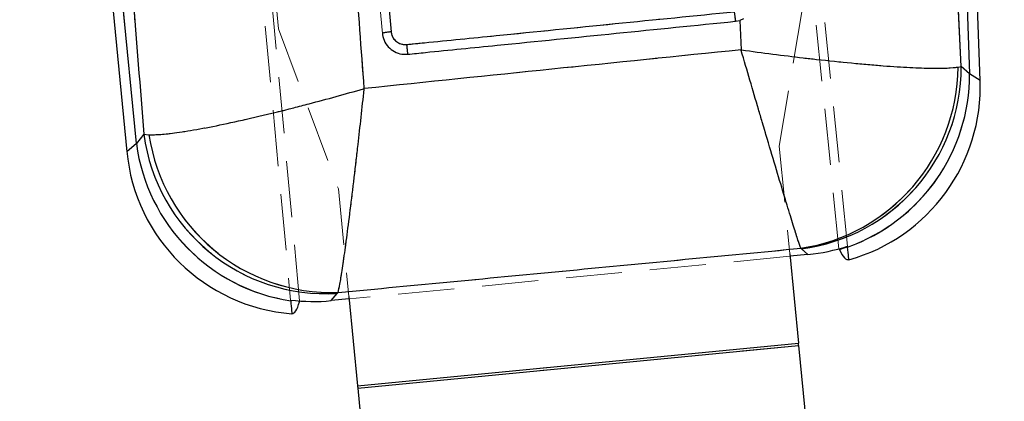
# Model space of a CAD drawing. Header units: millimetres. Extents: x 32 to 375, y 34 to 288.
# Tile 32 of 41: x 164 to 186, y 225 to 233. Entities that reach past the tile are written whole.
import ezdxf

# ---------------------------------------------------------------- set-up
doc = ezdxf.new("R2010")
doc.units = ezdxf.units.MM
doc.linetypes.add('HIDDEN', pattern=[1.905, 1.27, -0.635])
doc.layers.add('FORMATO', color=179, linetype='Continuous')
doc.styles.add('SLDTEXTSTYLE0', font='TXT', dxfattribs={"width": 0.75})
doc.dimstyles.new('SLDDIMSTYLE0', dxfattribs={"dimtxt": 3.5, "dimasz": 3.302, "dimexe": 0, "dimexo": 0.0625, "dimgap": 0.875, "dimtad": 1, "dimdec": 0, "dimrnd": 1e-09, "dimzin": 12, "dimdsep": 46, "dimtxsty": 'SLDTEXTSTYLE0', "dimsah": 1, "dimcen": 0.09, "dimadec": 0, "dimazin": 3, "dimtfac": 1, "dimtdec": 0, "dimtofl": 0, "dimtmove": 0, "dimatfit": 3, "dimfxl": 0, "dimfrac": 2, "dimtolj": 1, "dimtzin": 12, "dimarcsym": 0})

# ---------------------------------------------------------------- blocks, each defined once
blk = doc.blocks.new('_D')
at = {"layer": 'FORMATO'}
for p, q in [((171.726, 287.582), (212.719, 287.582)), ((211.719, 161.573), (211.719, 287.582)), ((202.334, 161.573), (212.719, 161.573))]:
    blk.add_line(p, q, dxfattribs=at)
for points in [[(211.719, 287.582), (211.211, 284.28), (212.227, 284.28)], [(211.719, 161.573), (212.227, 164.875), (211.211, 164.875)]]:
    blk.add_solid(points, dxfattribs=at)
at = {"layer": 'FORMATO', "insert": (207.207, 232.908), "char_height": 3.5, "attachment_point": 1, "rotation": 90, "style": 'SLDTEXTSTYLE0'}
blk.add_mtext('126', dxfattribs=at)

msp = doc.modelspace()

# ---------------------------------------------------------------- linework, layer by layer
at = {"color": 7, "linetype": 'HIDDEN', "lineweight": 18}
for p, q in [((165.273621, 280.599804), (170.228965, 226.990656)), ((170.432236, 226.969601), (165.448844, 280.70327)), ((182.609861, 228.148484), (178.059354, 273.24164)), ((182.805316, 228.208148), (178.28847, 272.831448)), ((166.603872, 267.724925), (169.954655, 233.118825)), ((184.372418, 266.061165), (185.562697, 232.102507)), ((185.373531, 232.26852), (183.726344, 265.755244)), ((169.897873, 258.860559), (172.300223, 233.013571)), ((166.744988, 230.527744), (164.341094, 255.354606)), ((181.263129, 230.464273), (181.898795, 234.275327)), ((180.370681, 233.308122), (180.399162, 232.644268)), ((169.954655, 233.118825), (171.309678, 229.500518)), ((185.299796, 232.254521), (185.373531, 232.26852)), ((185.562259, 232.102894), (185.373531, 232.26852)), ((166.915599, 230.734938), (166.744988, 230.527744)), ((166.915599, 230.734938), (167.030534, 230.725796)), ((181.263129, 230.464273), (181.498118, 228.037358)), ((171.309678, 229.500518), (171.544669, 227.073603)), ((181.747424, 228.159816), (181.762852, 228.148752)), ((181.762852, 228.148752), (181.910997, 228.018739)), ((181.503739, 227.979303), (171.550289, 227.015548)), ((171.14542, 226.976343), (171.280648, 227.140569)), ((171.280648, 227.140569), (171.301879, 227.160581)), ((181.69411, 226.013207), (171.740658, 225.049452)), ((181.699131, 225.961336), (171.745682, 224.997581))]:
    msp.add_line(p, q, dxfattribs=at)
at = {"color": 7, "linetype": 'Continuous', "lineweight": 25}
for p, q in [((184.372418, 266.061165), (185.562697, 232.102507)), ((185.798851, 231.951588), (184.602999, 266.069249)), ((185.373531, 232.26852), (183.726344, 265.755244)), ((164.110869, 255.332314), (166.53111, 230.336615)), ((166.744988, 230.527744), (164.341094, 255.354606)), ((180.271362, 233.288103), (180.370681, 233.308122)), ((180.456084, 233.342715), (180.370681, 233.308122)), ((180.370681, 233.308122), (180.399162, 232.644268)), ((172.300225, 233.013571), (172.303706, 232.985237)), ((185.299796, 232.254521), (185.373531, 232.26852)), ((185.562259, 232.102894), (185.373531, 232.26852)), ((166.915599, 230.734938), (166.744988, 230.527744)), ((166.915599, 230.734938), (167.030534, 230.725796)), ((181.747424, 228.159816), (181.762852, 228.148752)), ((181.762852, 228.148752), (181.910997, 228.018739)), ((182.6209, 228.125521), (182.621191, 228.124917)), ((182.80746, 228.186951), (182.805314, 228.208148)), ((182.80753, 228.186258), (182.80746, 228.186951)), ((181.498118, 228.037358), (181.69411, 226.013207)), ((181.910997, 228.018739), (181.503739, 227.979303)), ((171.14542, 226.976343), (171.280648, 227.140569)), ((171.550289, 227.015548), (171.14542, 226.976343)), ((171.280648, 227.140569), (171.301879, 227.160581)), ((171.544669, 227.073603), (171.740658, 225.049452)), ((170.228967, 226.990656), (170.23077, 226.971143)), ((171.740658, 225.049452), (181.69411, 226.013207)), ((171.745682, 224.997581), (181.699131, 225.961336)), ((181.699131, 225.961336), (182.540699, 217.269827)), ((171.745682, 224.997581), (172.587249, 216.306073))]:
    msp.add_line(p, q, dxfattribs=at)
at = {"color": 8, "linetype": 'Continuous', "lineweight": 25, "flags": 128}
for points in [[(185.798851, 231.951588), (185.7397, 231.989392), (185.562697, 232.102507)], [(166.744988, 230.527744), (166.584681, 230.384492), (166.53111, 230.336615), (166.53111, 230.336615)]]:
    msp.add_lwpolyline(points, dxfattribs=at)
at = {"color": 7, "linetype": 'HIDDEN', "lineweight": 18, "flags": 128}
for points in [[(185.562697, 232.102507), (185.7397, 231.989392), (185.798851, 231.951588), (185.798851, 231.951588)], [(166.53111, 230.336615), (166.584681, 230.384492), (166.744988, 230.527744)]]:
    msp.add_lwpolyline(points, dxfattribs=at)
at = {"color": 7, "linetype": 'Continuous', "lineweight": 25, "flags": 128}
for points in [[(181.699131, 225.961336), (181.698557, 225.967274), (181.697961, 225.973428), (181.697347, 225.979769), (181.696718, 225.986265), (181.696077, 225.992889), (181.695426, 225.999609), (181.69477, 226.006389), (181.69411, 226.013207)], [(171.740658, 225.049452), (171.74132, 225.042635), (171.741975, 225.035854), (171.742627, 225.029134), (171.743268, 225.02251), (171.743897, 225.016014), (171.74451, 225.009673), (171.745106, 225.003519), (171.745682, 224.997581)]]:
    msp.add_lwpolyline(points, dxfattribs=at)
at = {"color": 7, "linetype": 'Continuous', "lineweight": 25}
for centre, radius, start, end in [((190.838536, 234.536035), 10.640606, 185.5582717, 186.7351589), ((181.128526, 232.285029), 4.171381, 278.5323315, 359.580954), ((181.231621, 232.256472), 4.141928, 277.3688852, 0.1666707), ((181.41409, 232.094111), 4.148178, 289.6272231, 0.1213147), ((181.414629, 232.093478), 4.148077, 289.6208453, 0.1247028), ((181.741343, 231.809369), 4.06, 285.6400409, 2.2189619), ((171.024262, 231.276882), 4.144251, 187.5140973, 273.546893), ((171.170222, 231.344122), 4.185612, 188.4952073, 271.8025098), ((170.572211, 230.727903), 4.06, 185.281353, 265.5484636), ((170.860143, 231.07447), 4.151314, 187.5678077, 261.2798753)]:
    msp.add_arc(centre, radius, start, end, dxfattribs=at)
at = {"color": 7, "linetype": 'HIDDEN', "lineweight": 18}
for centre, radius, start, end in [((190.838536, 234.536035), 10.640606, 185.5582717, 186.7351589), ((181.128526, 232.285029), 4.171381, 278.5323315, 359.580954), ((181.231621, 232.256472), 4.141928, 277.3688852, 0.1666707), ((181.41454, 232.093939), 4.147728, 286.9087481, 0.1237), ((181.415062, 232.093319), 4.147645, 286.9057778, 0.1269186), ((171.024262, 231.276882), 4.144251, 187.5140973, 273.546893), ((171.170222, 231.344122), 4.185612, 188.4952073, 271.8025098), ((170.8596, 231.074161), 4.150735, 187.5645672, 264.0063829)]:
    msp.add_arc(centre, radius, start, end, dxfattribs=at)
at = {"color": 7, "linetype": 'Continuous', "lineweight": 25}
for centre, major_axis, ratio, start_param, end_param in [((185.516845, 243.145297), (-0.369925, 11.180698), 0.175746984, 2.978225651, 2.978444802), ((181.400753, 232.10806), (3.171812, -2.713109), 0.972709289, 5.530340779, 5.753710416), ((182.944065, 230.753653), (-3.582582, 8.282648), 0.153480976, 1.823744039, 1.82665882), ((170.868983, 231.088307), (2.698565, 3.193681), 0.971024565, 3.70136381, 3.924984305), ((169.645611, 229.602627), (1.659689, 8.117432), 0.163832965, 4.412665, 4.41572301)]:
    msp.add_ellipse(centre, major_axis=major_axis, ratio=ratio, start_param=start_param, end_param=end_param, dxfattribs=at)
at = {"color": 7, "linetype": 'HIDDEN', "lineweight": 18}
msp.add_ellipse((185.516845, 243.145297), major_axis=(-0.369925, 11.180698), ratio=0.175746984, start_param=2.978225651, end_param=2.978444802, dxfattribs=at)
at = {"color": 7, "linetype": 'Continuous', "lineweight": 25}
for points, knots in [([(170.091232, 258.896389), (170.647931, 252.916283), (171.449996, 244.300441), (172.253028, 235.68642), (172.49869, 233.051241)], [0, 0, 0, 0, 0.6940826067, 1, 1, 1, 1]), ([(164.920173, 255.410672), (165.417011, 249.286697), (166.0844, 241.060529), (166.74642, 232.836567), (166.915599, 230.734938)], [0, 0, 0, 0, 0.744450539, 1, 1, 1, 1]), ([(171.89065, 231.768929), (171.761734, 233.53636), (171.18565, 241.434437), (170.576153, 249.332422), (170.103049, 255.462997)], [0, 0, 0, 0, 0.223779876, 1, 1, 1, 1]), ([(172.847513, 232.763574), (172.982167, 232.77707), (173.655439, 232.844548), (176.122251, 233.091749), (178.454416, 233.32558), (180.247959, 233.505406)], [0, 0, 0, 0, 0.054586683, 0.272932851, 1, 1, 1, 1]), ([(172.871038, 232.544438), (173.005689, 232.557968), (173.678945, 232.625619), (176.14571, 232.873503), (178.47784, 233.107866), (180.271362, 233.288103)], [0, 0, 0, 0, 0.054586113, 0.272930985, 1, 1, 1, 1]), ([(172.49869, 233.051241), (172.478077, 233.049118), (172.441102, 233.045309), (172.386873, 233.037808), (172.340619, 233.029674), (172.306305, 233.020919), (172.302217, 233.016388), (172.300173, 233.014122)], [0, 0, 0, 0, 0.196311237, 0.352152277, 0.568101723, 0.784051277, 1, 1, 1, 1]), ([(172.49869, 233.051241), (172.50247, 233.027859), (172.51197, 232.9691), (172.558621, 232.883413), (172.638272, 232.809553), (172.738973, 232.763791), (172.811404, 232.763646), (172.847513, 232.763574)], [0, 0, 0, 0, 0.14184427, 0.356452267, 0.570481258, 0.78587127, 1, 1, 1, 1]), ([(172.303706, 232.985237), (172.318186, 232.928059), (172.347146, 232.813705), (172.459814, 232.672568), (172.608864, 232.575762), (172.75426, 232.538887), (172.841909, 232.543049), (172.871003, 232.54443)], [0, 0, 0, 0, 0.222621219, 0.445232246, 0.667637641, 0.889676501, 1, 1, 1, 1]), ([(180.399162, 232.644268), (178.974654, 232.498554), (176.138304, 232.208421), (173.302312, 231.91499), (171.89065, 231.768929)], [0, 0, 0, 0, 0.50223311, 1, 1, 1, 1]), ([(172.847513, 232.763574), (172.848917, 232.749576), (172.851726, 232.721579), (172.855943, 232.680405), (172.85994, 232.642084), (172.863549, 232.608197), (172.866627, 232.580191), (172.869016, 232.55939), (172.870424, 232.548156), (172.870878, 232.545408), (172.871038, 232.544438)], [0, 0, 0, 0, 0.132515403, 0.265037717, 0.397555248, 0.530074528, 0.662581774, 0.795107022, 0.927623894, 1, 1, 1, 1]), ([(180.399162, 232.644268), (180.404022, 232.643592), (180.877367, 232.577773), (181.459883, 232.502928), (182.280912, 232.408767), (182.906551, 232.343554), (183.618607, 232.281617), (184.23027, 232.242019), (184.713647, 232.225305), (185.081032, 232.228328), (185.226875, 232.24579), (185.299796, 232.254521)], [0, 0, 0, 0, 0.002183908, 0.212737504, 0.260333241, 0.3906352, 0.520927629, 0.646405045, 0.771872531, 0.885938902, 1, 1, 1, 1]), ([(181.747424, 228.159816), (181.729128, 228.214062), (181.692537, 228.322556), (181.595372, 228.63105), (181.465019, 229.054708), (181.297835, 229.606639), (181.101299, 230.262775), (180.9273, 230.848552), (180.697913, 231.624668), (180.534236, 232.182199), (180.400535, 232.639574), (180.399162, 232.644268)], [0, 0, 0, 0, 0.114059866, 0.228125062, 0.353592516, 0.479069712, 0.609357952, 0.739654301, 0.787261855, 0.997816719, 1, 1, 1, 1]), ([(167.030534, 230.725796), (167.111446, 230.725753), (167.273274, 230.725666), (167.660358, 230.770122), (168.160881, 230.851729), (168.785525, 230.975591), (169.502218, 231.136844), (170.14013, 231.293755), (170.926871, 231.497903), (171.468719, 231.647326), (171.885935, 231.767571), (171.89065, 231.768929)], [0, 0, 0, 0, 0.114894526, 0.229794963, 0.357617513, 0.485451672, 0.617273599, 0.74910629, 0.805257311, 0.997799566, 1, 1, 1, 1]), ([(171.301879, 227.160581), (171.314346, 227.217721), (171.339282, 227.332003), (171.392103, 227.65562), (171.456702, 228.101172), (171.533935, 228.681956), (171.619604, 229.369746), (171.693808, 229.997079), (171.783707, 230.782787), (171.844311, 231.333942), (171.890132, 231.764069), (171.89065, 231.768929)], [0, 0, 0, 0, 0.114888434, 0.229783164, 0.357606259, 0.485441, 0.617236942, 0.749043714, 0.805253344, 0.997799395, 1, 1, 1, 1]), ([(171.301879, 227.160581), (173.045711, 227.327147), (176.527588, 227.659727), (180.009407, 227.993304), (181.747424, 228.159816)], [0, 0, 0, 0, 0.500830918, 1, 1, 1, 1]), ([(182.621191, 228.124917), (182.660157, 228.053242), (182.738487, 227.909158), (182.803731, 227.902978), (182.836519, 227.899873)], [0, 0, 0, 0, 0.497454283, 1, 1, 1, 1]), ([(182.836519, 227.899873), (182.835346, 227.911463), (182.832986, 227.934772), (182.816046, 228.102126), (182.80753, 228.186258)], [0, 0, 0, 0, 0.4972792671, 1, 1, 1, 1]), ([(170.23077, 226.971143), (170.238602, 226.88642), (170.254357, 226.716001), (170.256563, 226.692118), (170.257672, 226.680108)], [0, 0, 0, 0, 0.4971446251, 1, 1, 1, 1]), ([(170.257672, 226.680108), (170.289048, 226.689439), (170.352127, 226.708199), (170.401417, 226.866536), (170.42619, 226.946116)], [0, 0, 0, 0, 0.497398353, 1, 1, 1, 1])]:
    msp.add_open_spline(points, degree=3, knots=knots, dxfattribs=at)
at = {"color": 7, "linetype": 'HIDDEN', "lineweight": 18}
for points, knots in [([(170.091232, 258.896389), (170.647931, 252.916283), (171.449996, 244.300441), (172.253028, 235.68642), (172.49869, 233.051241)], [0, 0, 0, 0, 0.6940826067, 1, 1, 1, 1]), ([(164.920173, 255.410672), (165.417011, 249.286697), (166.0844, 241.060529), (166.74642, 232.836567), (166.915599, 230.734938)], [0, 0, 0, 0, 0.744450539, 1, 1, 1, 1]), ([(171.89065, 231.768929), (171.761734, 233.53636), (171.18565, 241.434437), (170.576153, 249.332422), (170.103049, 255.462997)], [0, 0, 0, 0, 0.223779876, 1, 1, 1, 1]), ([(172.847513, 232.763574), (172.982167, 232.77707), (173.655439, 232.844548), (176.122251, 233.091749), (178.454416, 233.32558), (180.247959, 233.505406)], [0, 0, 0, 0, 0.054586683, 0.272932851, 1, 1, 1, 1]), ([(172.49869, 233.051241), (172.478077, 233.049118), (172.441102, 233.045309), (172.386873, 233.037808), (172.340619, 233.029674), (172.306305, 233.020919), (172.302217, 233.016388), (172.300173, 233.014122)], [0, 0, 0, 0, 0.196311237, 0.352152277, 0.568101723, 0.784051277, 1, 1, 1, 1]), ([(172.49869, 233.051241), (172.50247, 233.027859), (172.51197, 232.9691), (172.558621, 232.883413), (172.638272, 232.809553), (172.738973, 232.763791), (172.811404, 232.763646), (172.847513, 232.763574)], [0, 0, 0, 0, 0.14184427, 0.356452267, 0.570481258, 0.78587127, 1, 1, 1, 1]), ([(180.399162, 232.644268), (178.974654, 232.498554), (176.138304, 232.208421), (173.302312, 231.91499), (171.89065, 231.768929)], [0, 0, 0, 0, 0.50223311, 1, 1, 1, 1]), ([(172.847513, 232.763574), (172.848885, 232.749574), (172.85163, 232.721572), (172.855764, 232.680392), (172.859696, 232.642066), (172.863272, 232.608175), (172.866346, 232.580166), (172.868782, 232.559378), (172.870264, 232.548135), (172.870785, 232.545398), (172.870969, 232.54443)], [0, 0, 0, 0, 0.132510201, 0.265030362, 0.397528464, 0.530058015, 0.662561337, 0.795078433, 0.927595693, 1, 1, 1, 1]), ([(181.747424, 228.159816), (181.729128, 228.214062), (181.692537, 228.322556), (181.595372, 228.63105), (181.465019, 229.054708), (181.297835, 229.606639), (181.101299, 230.262775), (180.9273, 230.848552), (180.697913, 231.624668), (180.534236, 232.182199), (180.400535, 232.639574), (180.399162, 232.644268)], [0, 0, 0, 0, 0.114059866, 0.228125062, 0.353592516, 0.479069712, 0.609357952, 0.739654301, 0.787261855, 0.997816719, 1, 1, 1, 1]), ([(180.399162, 232.644268), (180.404022, 232.643592), (180.877367, 232.577773), (181.459883, 232.502928), (182.280912, 232.408767), (182.906551, 232.343554), (183.618607, 232.281617), (184.23027, 232.242019), (184.713647, 232.225305), (185.081032, 232.228328), (185.226875, 232.24579), (185.299796, 232.254521)], [0, 0, 0, 0, 0.002183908, 0.212737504, 0.260333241, 0.3906352, 0.520927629, 0.646405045, 0.771872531, 0.885938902, 1, 1, 1, 1]), ([(167.030534, 230.725796), (167.111446, 230.725753), (167.273274, 230.725666), (167.660358, 230.770122), (168.160881, 230.851729), (168.785525, 230.975591), (169.502218, 231.136844), (170.14013, 231.293755), (170.926871, 231.497903), (171.468719, 231.647326), (171.885935, 231.767571), (171.89065, 231.768929)], [0, 0, 0, 0, 0.114894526, 0.229794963, 0.357617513, 0.485451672, 0.617273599, 0.74910629, 0.805257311, 0.997799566, 1, 1, 1, 1]), ([(171.301879, 227.160581), (171.314346, 227.217721), (171.339282, 227.332003), (171.392103, 227.65562), (171.456702, 228.101172), (171.533935, 228.681956), (171.619604, 229.369746), (171.693808, 229.997079), (171.783707, 230.782787), (171.844311, 231.333942), (171.890132, 231.764069), (171.89065, 231.768929)], [0, 0, 0, 0, 0.114888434, 0.229783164, 0.357606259, 0.485441, 0.617236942, 0.749043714, 0.805253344, 0.997799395, 1, 1, 1, 1]), ([(171.301879, 227.160581), (173.045711, 227.327147), (176.527588, 227.659727), (180.009407, 227.993304), (181.747424, 228.159816)], [0, 0, 0, 0, 0.500830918, 1, 1, 1, 1])]:
    msp.add_open_spline(points, degree=3, knots=knots, dxfattribs=at)

# ---------------------------------------------------------------- dimensions: what is measured, and where the dimension line sits
at = {"layer": 'FORMATO'}
dim = msp.add_linear_dim(base=(211.718711, 287.581549), p1=(201.333683, 161.573321), p2=(170.726312, 287.581549), angle=90, dimstyle='SLDDIMSTYLE0', dxfattribs=at)
dim.commit()
dim.dimension.update_dxf_attribs({"geometry": '_D', "text_midpoint": (211.718711, 236.787038), "dimtype": 160})

doc.saveas('drawing.dxf')
